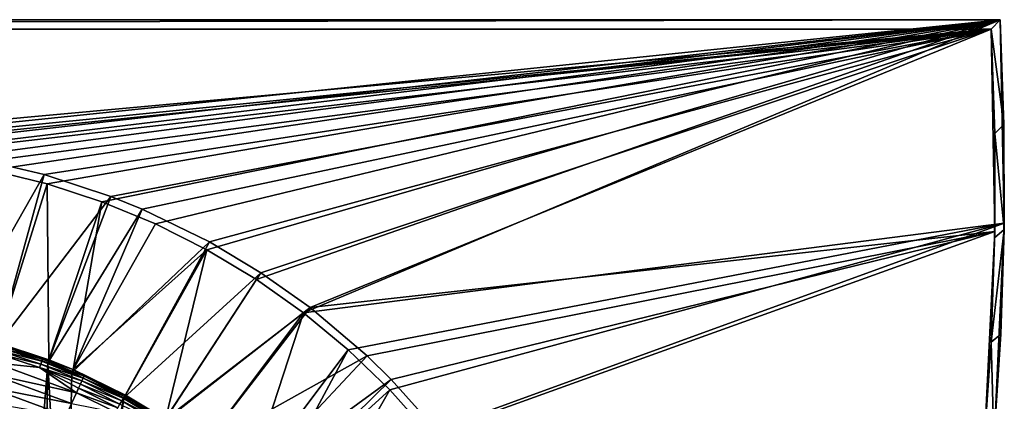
# Model space of a CAD drawing. Header units: metres. Extents: x 0 to 1501, y -1015 to 0.
# Tile 20 of 20: x 1188 to 1501, y -121 to 0. Entities that reach past the tile are written whole.
import ezdxf

# ---------------------------------------------------------------- set-up
doc = ezdxf.new("R2010")
doc.units = ezdxf.units.M

msp = doc.modelspace()

# ---------------------------------------------------------------- linework, layer by layer
at = {"layer": 'None'}
for points in [[(0, 0), (1063.192383, -45.303387), (1500, 0)], [(1500, 0), (1500, 0, -45), (0, 0)], [(1500, 0, -45), (0, 0, -45), (0, 0)], [(0, 0, -45), (1500, 0, -45), (3, -3, -45)], [(1500, 0, -45), (1497.155151, -3, -45), (3, -3, -45)], [(1063.192383, -45.303387), (1124.282715, -42.87859), (1500, 0)], [(1500, 0), (1124.282715, -42.87859), (1142.653198, -43.172737)], [(1142.653198, -43.172737), (1160.949951, -44.842701), (1500, 0)], [(1160.949951, -44.842701), (1179.070068, -47.879101), (1500, 0)], [(1500, 0), (1179.070068, -47.879101), (1196.911743, -52.264854)], [(1196.911743, -52.264854), (1214.374512, -57.975296), (1500, 0)], [(1214.374512, -57.975296), (1231.360352, -64.978317), (1500, 0)], [(1500, 0), (1231.360352, -64.978317), (1247.77356, -73.234535)], [(1500, 0), (1247.77356, -73.234535), (1263.521973, -82.697517)], [(1278.516968, -93.314049), (1500, 0), (1263.521973, -82.697517)], [(1501.353149, -64.713249), (1500, 0), (1278.516968, -93.314049)], [(1500, 0, -45), (1501.241333, -33.356594, -45), (1497.155151, -3, -45)], [(1500, 0, -45), (1500, 0), (1501.241333, -33.356594, -45)], [(1500, 0), (1501.353149, -64.713249), (1501.241333, -33.356594, -45)], [(1497.155151, -3, -3), (1062.936401, -42.705982, -3), (3, -3, -3)], [(3, -3, -3), (3, -3, -45), (1497.155151, -3, -3)], [(3, -3, -45), (1497.155151, -3, -45), (1497.155151, -3, -3)], [(1124.226685, -40.271332, -3), (1062.936401, -42.705982, -3), (1497.155151, -3, -3)], [(1135.840454, -40.294102, -3), (1124.226685, -40.271332, -3), (1497.155151, -3, -3)], [(1497.155151, -3, -3), (1159.825195, -42.072205, -3), (1135.840454, -40.294102, -3)], [(1177.90918, -44.982803, -3), (1159.825195, -42.072205, -3), (1497.155151, -3, -3)], [(1195.9823, -49.292801, -3), (1177.90918, -44.982803, -3), (1497.155151, -3, -3)], [(1497.155151, -3, -3), (1217.154907, -56.230255, -3), (1195.9823, -49.292801, -3)], [(1227.109009, -60.244423, -3), (1217.154907, -56.230255, -3), (1497.155151, -3, -3)], [(1248.534546, -70.677063, -3), (1227.109009, -60.244423, -3), (1497.155151, -3, -3)], [(1497.155151, -3, -3), (1264.947998, -80.514107, -3), (1248.534546, -70.677063, -3)], [(1280.552856, -91.589279, -3), (1264.947998, -80.514107, -3), (1497.155151, -3, -3)], [(1498.315063, -67.380943, -3), (1280.552856, -91.589279, -3), (1497.155151, -3, -3)], [(1497.155151, -3, -45), (1498.292969, -36.18689, -45), (1497.155151, -3, -3)], [(1498.292969, -36.18689, -45), (1498.315063, -67.380943, -3), (1497.155151, -3, -3)], [(1501.241333, -33.356594, -45), (1498.292969, -36.18689, -45), (1497.155151, -3, -45)], [(1501.241333, -33.356594, -45), (1501.325195, -66.736176, -45), (1498.292969, -36.18689, -45)], [(1501.353149, -64.713249), (1501.325195, -66.736176, -45), (1501.241333, -33.356594, -45)], [(1498.292969, -36.18689, -45), (1498.281738, -69.39328, -45), (1498.315063, -67.380943, -3)], [(1501.325195, -66.736176, -45), (1498.281738, -69.39328, -45), (1498.292969, -36.18689, -45)], [(1166.847046, -100.529968, -406), (1177.90918, -44.982803, -3), (1195.9823, -49.292801, -3)], [(1180.786133, -103.854103, -406), (1166.847046, -100.529968, -406), (1195.9823, -49.292801, -3)], [(1196.911743, -52.264854), (1179.070068, -47.879101), (1181.060181, -102.86998, -377.175201)], [(1180.786133, -103.854103, -406), (1195.9823, -49.292801, -3), (1217.154907, -56.230255, -3)], [(1196.911743, -52.264854), (1181.060181, -102.86998, -377.175201), (1197.473633, -108.247818, -377.175201)], [(1214.374512, -57.975296), (1196.911743, -52.264854), (1197.473633, -108.247818, -377.175201)], [(1197.112061, -109.2033, -406), (1180.786133, -103.854103, -406), (1217.154907, -56.230255, -3)], [(1197.112061, -109.2033, -406), (1217.154907, -56.230255, -3), (1227.109009, -60.244423, -3)], [(1214.374512, -57.975296), (1197.473633, -108.247818, -377.175201), (1205.200806, -111.364014, -377.175201)], [(1231.360352, -64.978317), (1214.374512, -57.975296), (1205.200806, -111.364014, -377.175201)], [(1204.798462, -112.302994, -406), (1197.112061, -109.2033, -406), (1227.109009, -60.244423, -3)], [(1204.798462, -112.302994, -406), (1227.109009, -60.244423, -3), (1248.534546, -70.677063, -3)], [(1231.360352, -64.978317), (1205.200806, -111.364014, -377.175201), (1247.77356, -73.234535)], [(1292.674194, -105.024422), (1501.353149, -64.713249), (1278.516968, -93.314049)], [(1501.353149, -64.713249), (1292.674194, -105.024422), (1305.914063, -117.762787)], [(1318.161987, -131.457504), (1501.353149, -64.713249), (1305.914063, -117.762787)], [(1498.353882, -129.371124), (1501.353149, -64.713249), (1318.161987, -131.457504)], [(1498.353882, -129.371124), (1500.251709, -100.098587, -45), (1501.353149, -64.713249)], [(1500.251709, -100.098587, -45), (1501.325195, -66.736176, -45), (1501.353149, -64.713249)], [(1298.717651, -107.014389, -3), (1280.552856, -91.589279, -3), (1498.315063, -67.380943, -3)], [(1306.394287, -114.515511, -3), (1298.717651, -107.014389, -3), (1498.315063, -67.380943, -3)], [(1306.394287, -114.515511, -3), (1498.315063, -67.380943, -3), (1321.25708, -131.113937, -3)], [(1498.315063, -67.380943, -3), (1495.154541, -131.694733, -3), (1321.25708, -131.113937, -3)], [(1498.315063, -67.380943, -3), (1497.121582, -102.579391, -45), (1495.154541, -131.694733, -3)], [(1498.281738, -69.39328, -45), (1501.325195, -66.736176, -45), (1497.121582, -102.579391, -45)], [(1501.325195, -66.736176, -45), (1500.251709, -100.098587, -45), (1497.121582, -102.579391, -45)], [(1498.281738, -69.39328, -45), (1497.121582, -102.579391, -45), (1498.315063, -67.380943, -3)], [(1221.317627, -120.346916, -406), (1204.798462, -112.302994, -406), (1248.534546, -70.677063, -3)], [(1221.317627, -120.346916, -406), (1248.534546, -70.677063, -3), (1264.947998, -80.514107, -3)], [(1205.200806, -111.364014, -377.175201), (1221.808472, -119.451019, -377.175201), (1247.77356, -73.234535)], [(1247.77356, -73.234535), (1221.808472, -119.451019, -377.175201), (1234.535278, -127.078514, -377.175201)], [(1234.535278, -127.078514, -377.175201), (1263.521973, -82.697517), (1247.77356, -73.234535)], [(1233.976685, -127.933823, -406), (1221.317627, -120.346916, -406), (1264.947998, -80.514107, -3)], [(1233.976685, -127.933823, -406), (1264.947998, -80.514107, -3), (1280.552856, -91.589279, -3)], [(1278.516968, -93.314049), (1263.521973, -82.697517), (1234.535278, -127.078514, -377.175201)], [(1246.011963, -136.475662, -406), (1233.976685, -127.933823, -406), (1280.552856, -91.589279, -3)], [(1246.63501, -135.666046, -377.175201), (1278.516968, -93.314049), (1234.535278, -127.078514, -377.175201)], [(1246.011963, -136.475662, -406), (1280.552856, -91.589279, -3), (1298.717651, -107.014389, -3)], [(1278.516968, -93.314049), (1246.63501, -135.666046, -377.175201), (1260.715454, -147.622437, -377.175201)], [(1292.674194, -105.024422), (1278.516968, -93.314049), (1260.715454, -147.622437, -377.175201)], [(1497.121582, -102.579391, -45), (1500.251709, -100.098587, -45), (1498.022095, -133.403717, -45)], [(1498.353882, -129.371124), (1498.022095, -133.403717, -45), (1500.251709, -100.098587, -45)], [(1181.060181, -102.86998, -377.175201), (1181.891357, -103.61441, -379.803467), (1195.472778, -108.010994, -379.803467)], [(1197.473633, -108.247818, -377.175201), (1181.060181, -102.86998, -377.175201), (1195.472778, -108.010994, -379.803467)], [(1497.121582, -102.579391, -45), (1494.813721, -135.70549, -45), (1495.154541, -131.694733, -3)], [(1498.022095, -133.403717, -45), (1494.813721, -135.70549, -45), (1497.121582, -102.579391, -45)], [(1181.111694, -106.358139, -387.314758), (1180.299927, -109.215004, -391.779236), (1194.490845, -110.689232, -387.314758)], [(1180.786133, -103.854103, -406), (1188.928345, -216.09111, -406), (1181.770264, -221.770325, -406)], [(1180.786133, -103.854103, -406), (1197.112061, -109.2033, -406), (1188.928345, -216.09111, -406)], [(1181.432495, -105.229439, -384.897552), (1181.111694, -106.358139, -387.314758), (1194.894775, -109.587471, -384.897552)], [(1194.894775, -109.587471, -384.897552), (1181.111694, -106.358139, -387.314758), (1194.490845, -110.689232, -387.314758)], [(1181.692993, -104.312553, -382.385681), (1181.432495, -105.229439, -384.897552), (1195.2229, -108.692474, -382.385681)], [(1195.2229, -108.692474, -382.385681), (1181.432495, -105.229439, -384.897552), (1194.894775, -109.587471, -384.897552)], [(1181.891357, -103.61441, -379.803467), (1181.692993, -104.312553, -382.385681), (1195.472778, -108.010994, -379.803467)], [(1195.472778, -108.010994, -379.803467), (1181.692993, -104.312553, -382.385681), (1195.2229, -108.692474, -382.385681)], [(1292.674194, -105.024422), (1260.715454, -147.622437, -377.175201), (1266.674805, -153.445435, -377.175201)], [(1305.914063, -117.762787), (1292.674194, -105.024422), (1266.674805, -153.445435, -377.175201)], [(1180.299927, -109.215004, -391.779236), (1179.285156, -112.786392, -395.641296), (1206.274414, -118.711464, -391.779236)], [(1194.490845, -110.689232, -387.314758), (1180.299927, -109.215004, -391.779236), (1206.274414, -118.711464, -391.779236)], [(1197.112061, -109.2033, -406), (1195.304932, -212.880112, -406), (1188.928345, -216.09111, -406)], [(1207.98645, -114.937805, -384.897552), (1194.894775, -109.587471, -384.897552), (1194.490845, -110.689232, -387.314758)], [(1208.380371, -114.069672, -382.385681), (1195.2229, -108.692474, -382.385681), (1194.894775, -109.587471, -384.897552)], [(1208.380371, -114.069672, -382.385681), (1194.894775, -109.587471, -384.897552), (1207.98645, -114.937805, -384.897552)], [(1208.680298, -113.408646, -379.803467), (1195.472778, -108.010994, -379.803467), (1195.2229, -108.692474, -382.385681)], [(1208.680298, -113.408646, -379.803467), (1195.2229, -108.692474, -382.385681), (1208.380371, -114.069672, -382.385681)], [(1195.304932, -212.880112, -406), (1197.112061, -109.2033, -406), (1202.735352, -210.743744, -406)], [(1205.200806, -111.364014, -377.175201), (1195.472778, -108.010994, -379.803467), (1208.680298, -113.408646, -379.803467)], [(1205.200806, -111.364014, -377.175201), (1197.473633, -108.247818, -377.175201), (1195.472778, -108.010994, -379.803467)], [(1197.112061, -109.2033, -406), (1204.798462, -112.302994, -406), (1202.735352, -210.743744, -406)], [(1260.017334, -148.368332, -406), (1246.011963, -136.475662, -406), (1298.717651, -107.014389, -3)], [(1260.017334, -148.368332, -406), (1298.717651, -107.014389, -3), (1306.394287, -114.515511, -3)], [(1206.274414, -118.711464, -391.779236), (1206.929199, -117.268196, -389.61441), (1194.490845, -110.689232, -387.314758)], [(1206.929199, -117.268196, -389.61441), (1207.501587, -116.006493, -387.314758), (1194.490845, -110.689232, -387.314758)], [(1194.490845, -110.689232, -387.314758), (1207.501587, -116.006493, -387.314758), (1207.98645, -114.937805, -384.897552)], [(1202.735352, -210.743744, -406), (1204.798462, -112.302994, -406), (1221.317627, -120.346916, -406)], [(1221.808472, -119.451019, -377.175201), (1205.200806, -111.364014, -377.175201), (1208.680298, -113.408646, -379.803467)], [(1179.285156, -112.786392, -395.641296), (1178.098511, -116.962257, -398.780426), (1204.740234, -122.092957, -395.641296)], [(1206.274414, -118.711464, -391.779236), (1179.285156, -112.786392, -395.641296), (1204.740234, -122.092957, -395.641296)], [(1207.501587, -116.006493, -387.314758), (1220.645996, -121.262642, -384.897552), (1207.98645, -114.937805, -384.897552)], [(1221.103394, -120.426262, -382.385681), (1208.380371, -114.069672, -382.385681), (1207.98645, -114.937805, -384.897552)], [(1220.645996, -121.262642, -384.897552), (1221.103394, -120.426262, -382.385681), (1207.98645, -114.937805, -384.897552)], [(1221.45166, -119.789421, -379.803467), (1208.680298, -113.408646, -379.803467), (1208.380371, -114.069672, -382.385681)], [(1221.45166, -119.789421, -379.803467), (1208.380371, -114.069672, -382.385681), (1221.103394, -120.426262, -382.385681)], [(1221.808472, -119.451019, -377.175201), (1208.680298, -113.408646, -379.803467), (1221.45166, -119.789421, -379.803467)], [(1265.94519, -154.160522, -406), (1260.017334, -148.368332, -406), (1306.394287, -114.515511, -3)], [(1265.94519, -154.160522, -406), (1306.394287, -114.515511, -3), (1321.25708, -131.113937, -3)], [(1178.098511, -116.962257, -398.780426), (1176.7771, -121.612518, -401.100159), (1202.946289, -126.046791, -398.780426)], [(1204.740234, -122.092957, -395.641296), (1178.098511, -116.962257, -398.780426), (1202.946289, -126.046791, -398.780426)], [(1204.740234, -122.092957, -395.641296), (1218.657471, -124.898239, -391.779236), (1206.274414, -118.711464, -391.779236)], [(1206.274414, -118.711464, -391.779236), (1219.417969, -123.507774, -389.61441), (1206.929199, -117.268196, -389.61441)], [(1218.657471, -124.898239, -391.779236), (1219.417969, -123.507774, -389.61441), (1206.274414, -118.711464, -391.779236)], [(1206.929199, -117.268196, -389.61441), (1220.082886, -122.292229, -387.314758), (1207.501587, -116.006493, -387.314758)], [(1219.417969, -123.507774, -389.61441), (1220.082886, -122.292229, -387.314758), (1206.929199, -117.268196, -389.61441)], [(1220.082886, -122.292229, -387.314758), (1220.645996, -121.262642, -384.897552), (1207.501587, -116.006493, -387.314758)], [(1305.914063, -117.762787), (1266.674805, -153.445435, -377.175201), (1278.196411, -166.312881, -377.175201)], [(1318.161987, -131.457504), (1305.914063, -117.762787), (1278.196411, -166.312881, -377.175201)], [(1202.735352, -210.743744, -406), (1221.317627, -120.346916, -406), (1210, -210.077194, -406)], [(1221.317627, -120.346916, -406), (1233.976685, -127.933823, -406), (1210, -210.077194, -406)], [(1220.082886, -122.292229, -387.314758), (1232.811523, -128.544174, -384.897552), (1220.645996, -121.262642, -384.897552)], [(1220.645996, -121.262642, -384.897552), (1233.330078, -127.744362, -382.385681), (1221.103394, -120.426262, -382.385681)], [(1232.811523, -128.544174, -384.897552), (1233.330078, -127.744362, -382.385681), (1220.645996, -121.262642, -384.897552)], [(1233.724976, -127.135361, -379.803467), (1221.45166, -119.789421, -379.803467), (1221.103394, -120.426262, -382.385681)], [(1233.330078, -127.744362, -382.385681), (1233.724976, -127.135361, -379.803467), (1221.103394, -120.426262, -382.385681)], [(1234.535278, -127.078514, -377.175201), (1221.808472, -119.451019, -377.175201), (1221.45166, -119.789421, -379.803467)], [(1234.535278, -127.078514, -377.175201), (1221.45166, -119.789421, -379.803467), (1233.724976, -127.135361, -379.803467)]]:
    msp.add_3dface(points, dxfattribs=at)

doc.saveas('drawing.dxf')
